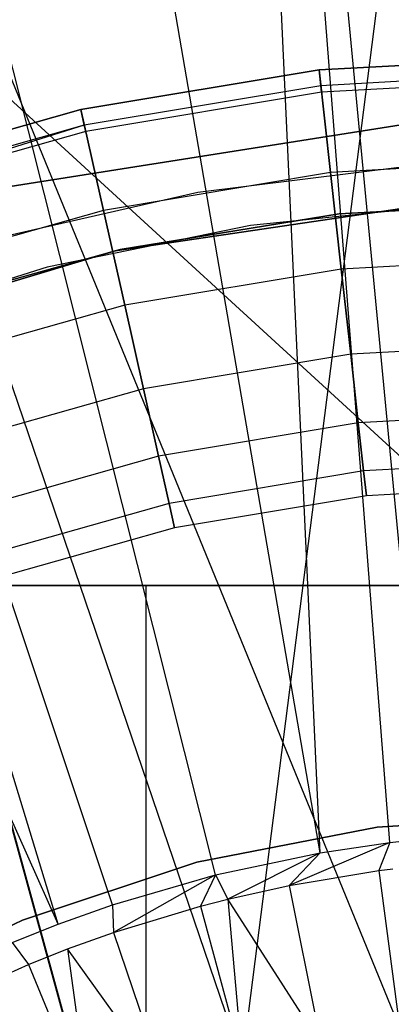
# Model space of a CAD drawing. Extents: x 0.1 to 20.1, y -10 to 10.
# Tile 60 of 127: x 9.968 to 10.0587, y 0.3038 to 0.5445. Entities that reach past the tile are written whole.
import ezdxf

# ---------------------------------------------------------------- set-up
doc = ezdxf.new("R2010")
doc.units = 0
doc.header["$LTSCALE"] = 2.54
doc.layers.get('0').update_dxf_attribs({"linetype": 'CONTINUOUS'})

# ---------------------------------------------------------------- blocks, each defined once
blk = doc.blocks.new('DROPS_COLOR_E_STL')
at = {"color": 0}
for p, q in [((9.98533, 0.27722, 26.49066), (9.81464, 0.9, 26.48211)), ((9.98533, 0.27722, 26.49066), (9.81464, 0.9, 26.48211)), ((10.02235, 0.28978, 26.49155), (9.81464, 0.9, 26.48211)), ((10.02235, 0.28978, 26.49155), (9.81464, 0.9, 26.48211)), ((10.02235, 0.28978, 18.49306), (9.81464, 0.9, 18.50249)), ((9.81464, 0.9, 18.50249), (10.06099, 0.29745, 18.49249)), ((9.81464, 0.9, 18.50249), (10.06099, 0.29745, 18.49249)), ((9.98518, 0.27716, 18.49395), (9.81464, 0.9, 18.50249)), ((10.02235, 0.28978, 18.49306), (9.81464, 0.9, 18.50249)), ((9.98518, 0.27716, 18.49395), (9.81464, 0.9, 18.50249)), ((10.02235, 0.28978, 26.49155), (10.1, 0.9, 26.4923)), ((10.02235, 0.28978, 26.49155), (10.1, 0.9, 26.4923)), ((10.01638, 0.88104, 14.69615), (10.06732, 0.34434, 15.46608)), ((10.04137, 0.34088, 15.46608), (10.01638, 0.88104, 14.69615)), ((10.04137, 0.34088, 15.46608), (10.01638, 0.88104, 14.69615)), ((10.05831, 0.34336, 15.46608), (10.01638, 0.88104, 14.69615)), ((10.05831, 0.34336, 15.46608), (10.01638, 0.88104, 14.69615)), ((10.01638, 0.88104, 14.69615), (10.06732, 0.34434, 15.46608)), ((10.04137, 0.34088, 15.46608), (9.94999, 0.87219, 14.69615)), ((10.04137, 0.34088, 15.46608), (9.94999, 0.87219, 14.69615)), ((10.01576, 0.33547, 15.46608), (9.88445, 0.85835, 14.69615)), ((10.01576, 0.33547, 15.46608), (9.88445, 0.85835, 14.69615)), ((9.99063, 0.32814, 15.46608), (9.82016, 0.83959, 14.69615)), ((9.97735, 0.32341, 15.46608), (9.82016, 0.83959, 14.69615)), ((9.97735, 0.32341, 15.46608), (9.82016, 0.83959, 14.69615)), ((9.99063, 0.32814, 15.46608), (9.82016, 0.83959, 14.69615)), ((9.97735, 0.32341, 15.46608), (9.75746, 0.81602, 14.69615)), ((9.97735, 0.32341, 15.46608), (9.75746, 0.81602, 14.69615)), ((9.65943, 0.8062, 29.58781), (10.0952, 0.4062, 29.56878)), ((9.65943, 0.8062, 29.58781), (10.0952, 0.4062, 29.56878)), ((10.04109, 0.53225, 164.4), (10.1, 0.5355, 164.4)), ((10.1, 0.5355, 164.3), (10.04109, 0.53225, 164.3)), ((10.04109, 0.53225, 164.511), (10.1, 0.5355, 164.511)), ((10.1, 0.5355, 164.3), (10.04109, 0.53225, 164.3)), ((10.04109, 0.53225, 164.511), (10.1, 0.5355, 164.511)), ((10.1, 0.5355, 164.411), (10.04109, 0.53225, 164.411)), ((10.1, 0.5355, 164.411), (10.04109, 0.53225, 164.411)), ((10.04109, 0.53225, 164.4), (10.1, 0.5355, 164.4)), ((9.9829, 0.52254, 164.4), (10.04109, 0.53225, 164.4)), ((10.04109, 0.53225, 164.3), (9.9829, 0.52254, 164.3)), ((9.9829, 0.52254, 164.511), (10.04109, 0.53225, 164.511)), ((10.04109, 0.53225, 164.3), (9.9829, 0.52254, 164.3)), ((9.9829, 0.52254, 164.511), (10.04109, 0.53225, 164.511)), ((10.04109, 0.53225, 164.411), (9.9829, 0.52254, 164.411)), ((10.04109, 0.53225, 164.411), (9.9829, 0.52254, 164.411)), ((9.9829, 0.52254, 164.4), (10.04109, 0.53225, 164.4)), ((10.04387, 0.50716, 164.30306), (10.04109, 0.53225, 164.3)), ((10.04387, 0.50716, 164.30306), (10.04109, 0.53225, 164.3)), ((10.04109, 0.53225, 164.511), (10.04387, 0.50716, 164.50793)), ((10.04109, 0.53225, 164.511), (10.04387, 0.50716, 164.50793)), ((10.04109, 0.53225, 164.411), (10.04152, 0.52838, 164.40939)), ((10.04109, 0.53225, 164.411), (10.04152, 0.52838, 164.40939)), ((10.04152, 0.52838, 164.40161), (10.04109, 0.53225, 164.4)), ((10.04152, 0.52838, 164.40161), (10.04109, 0.53225, 164.4)), ((10.1, 0.53161, 164.40939), (10.04152, 0.52838, 164.40939)), ((10.1, 0.53161, 164.40939), (10.04152, 0.52838, 164.40939)), ((10.1, 0.53161, 164.40161), (10.04152, 0.52838, 164.40161)), ((10.1, 0.53, 164.40551), (10.0417, 0.52678, 164.40551)), ((10.04152, 0.52838, 164.40939), (9.98375, 0.51874, 164.40939)), ((10.04152, 0.52838, 164.40939), (9.98375, 0.51874, 164.40939)), ((10.04152, 0.52838, 164.40161), (9.98375, 0.51874, 164.40161)), ((10.04152, 0.52838, 164.40161), (9.98375, 0.51874, 164.40161)), ((10.04152, 0.52838, 164.40939), (10.0417, 0.52678, 164.40551)), ((10.04152, 0.52838, 164.40939), (10.0417, 0.52678, 164.40551)), ((10.0417, 0.52678, 164.40551), (10.04152, 0.52838, 164.40161)), ((9.93777, 0.4993, 14.69615), (10.1, 0.525, 14.69615)), ((10.1, 0.525, 14.61615), (9.93777, 0.4993, 14.61615)), ((9.93777, 0.4993, 14.69615), (10.1, 0.525, 14.69615)), ((10.1, 0.525, 14.61615), (9.93777, 0.4993, 14.61615)), ((10.0417, 0.52678, 164.40551), (9.9841, 0.51717, 164.40551)), ((10.0417, 0.52678, 164.40551), (9.9841, 0.51717, 164.40551)), ((9.92612, 0.50649, 164.4), (9.9829, 0.52254, 164.4)), ((9.9829, 0.52254, 164.3), (9.92612, 0.50649, 164.3)), ((9.92612, 0.50649, 164.511), (9.9829, 0.52254, 164.511)), ((9.9829, 0.52254, 164.3), (9.92612, 0.50649, 164.3)), ((9.92612, 0.50649, 164.511), (9.9829, 0.52254, 164.511)), ((9.9829, 0.52254, 164.411), (9.92612, 0.50649, 164.411)), ((9.9829, 0.52254, 164.411), (9.92612, 0.50649, 164.411)), ((9.92612, 0.50649, 164.4), (9.9829, 0.52254, 164.4)), ((9.98842, 0.4979, 164.30306), (9.9829, 0.52254, 164.3)), ((9.98842, 0.4979, 164.30306), (9.9829, 0.52254, 164.3)), ((9.9829, 0.52254, 164.511), (9.98842, 0.4979, 164.50793)), ((9.9829, 0.52254, 164.511), (9.98842, 0.4979, 164.50793)), ((9.98375, 0.51874, 164.40939), (9.9829, 0.52254, 164.411)), ((9.98375, 0.51874, 164.40939), (9.9829, 0.52254, 164.411)), ((9.9829, 0.52254, 164.4), (9.98375, 0.51874, 164.40161)), ((9.9829, 0.52254, 164.4), (9.98375, 0.51874, 164.40161)), ((9.98375, 0.51874, 164.40939), (9.92739, 0.50281, 164.40939)), ((9.98375, 0.51874, 164.40939), (9.92739, 0.50281, 164.40939)), ((9.98375, 0.51874, 164.40161), (9.92739, 0.50281, 164.40161)), ((9.98375, 0.51874, 164.40161), (9.92739, 0.50281, 164.40161)), ((9.98375, 0.51874, 164.40161), (9.92791, 0.50128, 164.40551)), ((9.9841, 0.51717, 164.40551), (9.98375, 0.51874, 164.40939)), ((9.9841, 0.51717, 164.40551), (9.98375, 0.51874, 164.40939)), ((9.98375, 0.51874, 164.40161), (9.9841, 0.51717, 164.40551)), ((9.9841, 0.51717, 164.40551), (9.92791, 0.50128, 164.40551)), ((10.06189, 0.50857, 14.69615), (10.01144, 0.50225, 14.69615)), ((10.06189, 0.50857, 14.61615), (10.01144, 0.50225, 14.61615)), ((10.06189, 0.50857, 14.69615), (10.01144, 0.50225, 14.69615)), ((10.06189, 0.50857, 14.61615), (10.01144, 0.50225, 14.61615)), ((10.1, 0.51025, 164.30306), (10.04387, 0.50716, 164.30306)), ((10.1, 0.51025, 164.30306), (10.04387, 0.50716, 164.30306)), ((10.1, 0.51025, 164.50793), (10.04387, 0.50716, 164.50793)), ((10.1, 0.51025, 164.50793), (10.04387, 0.50716, 164.50793)), ((10.04387, 0.50716, 164.30306), (9.98842, 0.4979, 164.30306)), ((10.04387, 0.50716, 164.30306), (9.98842, 0.4979, 164.30306)), ((10.04387, 0.50716, 164.50793), (9.98842, 0.4979, 164.50793)), ((10.04387, 0.50716, 164.50793), (9.98842, 0.4979, 164.50793)), ((10.04648, 0.48352, 164.31208), (10.04387, 0.50716, 164.30306)), ((10.04648, 0.48352, 164.31208), (10.04387, 0.50716, 164.30306)), ((10.04387, 0.50716, 164.50793), (10.04648, 0.48352, 164.49891)), ((10.04387, 0.50716, 164.50793), (10.04648, 0.48352, 164.49891)), ((10.01144, 0.50225, 14.69615), (9.96187, 0.49094, 14.69615)), ((10.01144, 0.50225, 14.61615), (9.96187, 0.49094, 14.61615)), ((10.01144, 0.50225, 14.69615), (9.96187, 0.49094, 14.69615)), ((10.01144, 0.50225, 14.61615), (9.96187, 0.49094, 14.61615)), ((10.01144, 0.50225, 14.61615), (10.01144, 0.50225, 14.69615)), ((10.01144, 0.50225, 14.61615), (10.01144, 0.50225, 14.69615)), ((9.99128, 0.48804, 13.34871), (10.0635, 0.49867, 13.34871)), ((10.0635, 0.49867, 13.29872), (9.99128, 0.48804, 13.29872)), ((9.99128, 0.48804, 13.34871), (10.0635, 0.49867, 13.34871)), ((10.0635, 0.49867, 13.29872), (9.99128, 0.48804, 13.29872)), ((10.07467, 0.49936, 14.61615), (10.02429, 0.49423, 14.61615)), ((10.07467, 0.49936, 14.06615), (10.02429, 0.49423, 14.06615)), ((10.07467, 0.49936, 14.61615), (10.02429, 0.49423, 14.61615)), ((10.07467, 0.49936, 14.06615), (10.02429, 0.49423, 14.06615)), ((10.1, 0.5, 29.5168), (10.04594, 0.49707, 29.5168)), ((10.04594, 0.49707, 26.5168), (10.1, 0.5, 26.5168)), ((10.1, 0.5, 29.5168), (10.04594, 0.49707, 29.5168)), ((10.04594, 0.49707, 26.5168), (10.1, 0.5, 26.5168)), ((10.1, 0.5, 18.47915), (10.04594, 0.49707, 18.47915)), ((10.04594, 0.49707, 15.47915), (10.1, 0.5, 15.47915)), ((10.1, 0.5, 18.47915), (10.04594, 0.49707, 18.47915)), ((10.04594, 0.49707, 15.47915), (10.1, 0.5, 15.47915)), ((9.98842, 0.4979, 164.30306), (9.93432, 0.48261, 164.30306)), ((9.98842, 0.4979, 164.30306), (9.93432, 0.48261, 164.30306)), ((9.98842, 0.4979, 164.50793), (9.93432, 0.48261, 164.50793)), ((9.98842, 0.4979, 164.50793), (9.93432, 0.48261, 164.50793)), ((9.99362, 0.4747, 164.31208), (9.98842, 0.4979, 164.30306)), ((9.99362, 0.4747, 164.31208), (9.98842, 0.4979, 164.30306)), ((9.98842, 0.4979, 164.50793), (9.99362, 0.4747, 164.49891)), ((9.98842, 0.4979, 164.50793), (9.99362, 0.4747, 164.49891)), ((10.04594, 0.49707, 29.5168), (9.99251, 0.48831, 29.5168)), ((9.99251, 0.48831, 26.5168), (10.04594, 0.49707, 26.5168)), ((10.04594, 0.49707, 29.5168), (9.99251, 0.48831, 29.5168)), ((9.99251, 0.48831, 26.5168), (10.04594, 0.49707, 26.5168)), ((10.04594, 0.49707, 18.47915), (9.99251, 0.48831, 18.47915)), ((9.99251, 0.48831, 15.47915), (10.04594, 0.49707, 15.47915)), ((10.04594, 0.49707, 18.47915), (9.99251, 0.48831, 18.47915)), ((9.99251, 0.48831, 15.47915), (10.04594, 0.49707, 15.47915)), ((10.04594, 0.49707, 29.5168), (10.04594, 0.49707, 26.5168)), ((10.04594, 0.49707, 29.5168), (10.04594, 0.49707, 26.5168)), ((10.04594, 0.49707, 18.47915), (10.04594, 0.49707, 15.47915)), ((10.04594, 0.49707, 18.47915), (10.04594, 0.49707, 15.47915)), ((10.02429, 0.49423, 14.61615), (9.97467, 0.48404, 14.61615)), ((10.02429, 0.49423, 14.06615), (9.97467, 0.48404, 14.06615)), ((10.02429, 0.49423, 14.61615), (9.97467, 0.48404, 14.61615)), ((10.02429, 0.49423, 14.06615), (9.97467, 0.48404, 14.06615)), ((10.02429, 0.49423, 14.06615), (10.02429, 0.49423, 14.61615)), ((10.02429, 0.49423, 14.06615), (10.02429, 0.49423, 14.61615)), ((9.92138, 0.46701, 13.34871), (9.99128, 0.48804, 13.34871)), ((9.99128, 0.48804, 13.29872), (9.92138, 0.46701, 13.29872)), ((9.92138, 0.46701, 13.34871), (9.99128, 0.48804, 13.34871)), ((9.99128, 0.48804, 13.29872), (9.92138, 0.46701, 13.29872)), ((9.99251, 0.48831, 29.5168), (9.94035, 0.47383, 29.5168)), ((9.94035, 0.47383, 26.5168), (9.99251, 0.48831, 26.5168)), ((9.99251, 0.48831, 29.5168), (9.94035, 0.47383, 29.5168)), ((9.94035, 0.47383, 26.5168), (9.99251, 0.48831, 26.5168)), ((9.99251, 0.48831, 18.47915), (9.94035, 0.47383, 18.47915)), ((9.94035, 0.47383, 15.47915), (9.99251, 0.48831, 15.47915)), ((9.99251, 0.48831, 18.47915), (9.94035, 0.47383, 18.47915)), ((9.94035, 0.47383, 15.47915), (9.99251, 0.48831, 15.47915)), ((9.99128, 0.48804, 13.34871), (9.99128, 0.48804, 13.29872)), ((9.99128, 0.48804, 13.34871), (9.99128, 0.48804, 13.29872)), ((9.99251, 0.48831, 29.5168), (9.99251, 0.48831, 26.5168)), ((9.99251, 0.48831, 29.5168), (9.99251, 0.48831, 26.5168)), ((9.99251, 0.48831, 18.47915), (9.99251, 0.48831, 15.47915)), ((9.99251, 0.48831, 18.47915), (9.99251, 0.48831, 15.47915)), ((10.1, 0.48647, 164.31208), (10.04648, 0.48352, 164.31208)), ((10.1, 0.48647, 164.31208), (10.04648, 0.48352, 164.31208)), ((10.1, 0.48647, 164.49891), (10.04648, 0.48352, 164.49891)), ((10.1, 0.48647, 164.49891), (10.04648, 0.48352, 164.49891)), ((9.97467, 0.48404, 14.61615), (9.92635, 0.46888, 14.61615)), ((9.97467, 0.48404, 14.06615), (9.92635, 0.46888, 14.06615)), ((9.97467, 0.48404, 14.61615), (9.92635, 0.46888, 14.61615)), ((9.97467, 0.48404, 14.06615), (9.92635, 0.46888, 14.06615)), ((9.97467, 0.48404, 14.06615), (9.97467, 0.48404, 14.61615)), ((9.97467, 0.48404, 14.06615), (9.97467, 0.48404, 14.61615)), ((10.04648, 0.48352, 164.31208), (9.99362, 0.4747, 164.31208)), ((10.04648, 0.48352, 164.31208), (9.99362, 0.4747, 164.31208)), ((10.04648, 0.48352, 164.49891), (9.99362, 0.4747, 164.49891)), ((10.04648, 0.48352, 164.49891), (9.99362, 0.4747, 164.49891)), ((10.04879, 0.46272, 164.32654), (10.04648, 0.48352, 164.31208)), ((10.04879, 0.46272, 164.32654), (10.04648, 0.48352, 164.31208)), ((10.04648, 0.48352, 164.49891), (10.04879, 0.46272, 164.48447)), ((10.04648, 0.48352, 164.49891), (10.04879, 0.46272, 164.48447)), ((9.99362, 0.4747, 164.31208), (9.94204, 0.46011, 164.31208)), ((9.99362, 0.4747, 164.31208), (9.94204, 0.46011, 164.31208)), ((9.99362, 0.4747, 164.49891), (9.94204, 0.46011, 164.49891)), ((9.99362, 0.4747, 164.49891), (9.94204, 0.46011, 164.49891)), ((9.99819, 0.45427, 164.32654), (9.99362, 0.4747, 164.31208)), ((9.99819, 0.45427, 164.32654), (9.99362, 0.4747, 164.31208)), ((9.99362, 0.4747, 164.49891), (9.99819, 0.45427, 164.48447)), ((9.99362, 0.4747, 164.49891), (9.99819, 0.45427, 164.48447)), ((10.1, 0.46554, 164.32654), (10.04879, 0.46272, 164.32654)), ((10.1, 0.46554, 164.32654), (10.04879, 0.46272, 164.32654)), ((10.1, 0.46554, 164.48447), (10.04879, 0.46272, 164.48447)), ((10.1, 0.46554, 164.48447), (10.04879, 0.46272, 164.48447)), ((10.04879, 0.46272, 164.32654), (9.99819, 0.45427, 164.32654)), ((10.04879, 0.46272, 164.32654), (9.99819, 0.45427, 164.32654)), ((10.04879, 0.46272, 164.48447), (9.99819, 0.45427, 164.48447)), ((10.04879, 0.46272, 164.48447), (9.99819, 0.45427, 164.48447)), ((10.05064, 0.44595, 164.34557), (10.04879, 0.46272, 164.32654)), ((10.05064, 0.44595, 164.34557), (10.04879, 0.46272, 164.32654)), ((10.04879, 0.46272, 164.48447), (10.05064, 0.44595, 164.46543)), ((10.04879, 0.46272, 164.48447), (10.05064, 0.44595, 164.46543)), ((9.99819, 0.45427, 164.32654), (9.94884, 0.44032, 164.32654)), ((9.99819, 0.45427, 164.32654), (9.94884, 0.44032, 164.32654)), ((9.99819, 0.45427, 164.48447), (9.94884, 0.44032, 164.48447)), ((9.99819, 0.45427, 164.48447), (9.94884, 0.44032, 164.48447)), ((10.00188, 0.43782, 164.34557), (9.99819, 0.45427, 164.32654)), ((10.00188, 0.43782, 164.34557), (9.99819, 0.45427, 164.32654)), ((9.99819, 0.45427, 164.48447), (10.00188, 0.43782, 164.46543)), ((9.99819, 0.45427, 164.48447), (10.00188, 0.43782, 164.46543)), ((10.1, 0.44868, 164.34557), (10.05064, 0.44595, 164.34557)), ((10.1, 0.44868, 164.34557), (10.05064, 0.44595, 164.34557)), ((10.1, 0.44868, 164.46543), (10.05064, 0.44595, 164.46543)), ((10.1, 0.44868, 164.46543), (10.05064, 0.44595, 164.46543)), ((10.05064, 0.44595, 164.34557), (10.00188, 0.43782, 164.34557)), ((10.05064, 0.44595, 164.34557), (10.00188, 0.43782, 164.34557)), ((10.05064, 0.44595, 164.46543), (10.00188, 0.43782, 164.46543)), ((10.05064, 0.44595, 164.46543), (10.00188, 0.43782, 164.46543)), ((10.05194, 0.4342, 164.36809), (10.05064, 0.44595, 164.34557)), ((10.05194, 0.4342, 164.36809), (10.05064, 0.44595, 164.34557)), ((10.05064, 0.44595, 164.46543), (10.05194, 0.4342, 164.44291)), ((10.05064, 0.44595, 164.46543), (10.05194, 0.4342, 164.44291)), ((10.00188, 0.43782, 164.34557), (9.95432, 0.42436, 164.34557)), ((10.00188, 0.43782, 164.34557), (9.95432, 0.42436, 164.34557)), ((10.00188, 0.43782, 164.46543), (9.95432, 0.42436, 164.46543)), ((10.00188, 0.43782, 164.46543), (9.95432, 0.42436, 164.46543)), ((10.00447, 0.42628, 164.36809), (10.00188, 0.43782, 164.34557)), ((10.00447, 0.42628, 164.36809), (10.00188, 0.43782, 164.34557)), ((10.00188, 0.43782, 164.46543), (10.00447, 0.42628, 164.44291)), ((10.00188, 0.43782, 164.46543), (10.00447, 0.42628, 164.44291)), ((10.1, 0.43686, 164.36809), (10.05194, 0.4342, 164.36809)), ((10.1, 0.43686, 164.36809), (10.05194, 0.4342, 164.36809)), ((10.1, 0.43686, 164.44291), (10.05194, 0.4342, 164.44291)), ((10.1, 0.43686, 164.44291), (10.05194, 0.4342, 164.44291)), ((10.05194, 0.4342, 164.36809), (10.00447, 0.42628, 164.36809)), ((10.05194, 0.4342, 164.36809), (10.00447, 0.42628, 164.36809)), ((10.05194, 0.4342, 164.44291), (10.00447, 0.42628, 164.44291)), ((10.05194, 0.4342, 164.44291), (10.00447, 0.42628, 164.44291)), ((10.05261, 0.42815, 164.39279), (10.05194, 0.4342, 164.36809)), ((10.05261, 0.42815, 164.39279), (10.05194, 0.4342, 164.36809)), ((10.05194, 0.4342, 164.44291), (10.05261, 0.42815, 164.41821)), ((10.05194, 0.4342, 164.44291), (10.05261, 0.42815, 164.41821)), ((10.1, 0.43077, 164.39279), (10.05261, 0.42815, 164.39279)), ((10.1, 0.43077, 164.39279), (10.05261, 0.42815, 164.39279)), ((10.1, 0.43077, 164.41821), (10.05261, 0.42815, 164.41821)), ((10.1, 0.43077, 164.41821), (10.05261, 0.42815, 164.41821)), ((10.00447, 0.42628, 164.36809), (9.95815, 0.41319, 164.36809)), ((10.00447, 0.42628, 164.36809), (9.95815, 0.41319, 164.36809)), ((10.00447, 0.42628, 164.44291), (9.95815, 0.41319, 164.44291)), ((10.00447, 0.42628, 164.44291), (9.95815, 0.41319, 164.44291)), ((10.0058, 0.42034, 164.39279), (10.00447, 0.42628, 164.36809)), ((10.0058, 0.42034, 164.39279), (10.00447, 0.42628, 164.36809)), ((10.00447, 0.42628, 164.44291), (10.0058, 0.42034, 164.41821)), ((10.00447, 0.42628, 164.44291), (10.0058, 0.42034, 164.41821)), ((10.05261, 0.42815, 164.39279), (10.0058, 0.42034, 164.39279)), ((10.05261, 0.42815, 164.41821), (10.0058, 0.42034, 164.41821)), ((10.05261, 0.42815, 164.39279), (10.0058, 0.42034, 164.39279)), ((10.05261, 0.42815, 164.41821), (10.0058, 0.42034, 164.41821)), ((10.05261, 0.42815, 164.41821), (10.05261, 0.42815, 164.39279)), ((10.05261, 0.42815, 164.41821), (10.05261, 0.42815, 164.39279)), ((10.0058, 0.42034, 164.39279), (9.96013, 0.40743, 164.39279)), ((10.0058, 0.42034, 164.41821), (9.96013, 0.40743, 164.41821)), ((10.0058, 0.42034, 164.39279), (9.96013, 0.40743, 164.39279)), ((10.0058, 0.42034, 164.41821), (9.96013, 0.40743, 164.41821)), ((10.0058, 0.42034, 164.41821), (10.0058, 0.42034, 164.39279)), ((10.0058, 0.42034, 164.41821), (10.0058, 0.42034, 164.39279)), ((10.0952, 0.4062, 29.56878), (9.7702, 0.4062, 29.57935)), ((9.7702, 0.4062, 49.5582), (10.0952, 0.4062, 49.56878)), ((10.0952, 0.4062, 29.56878), (9.7702, 0.4062, 29.57935)), ((9.7702, 0.4062, 49.5582), (10.0952, 0.4062, 49.56878)), ((9.99889, 0.4062, 32.07708), (9.81991, 0.4062, 32.30122)), ((9.81991, 0.4062, 46.83633), (9.99889, 0.4062, 47.06048)), ((9.81991, 0.4062, 46.83633), (9.99889, 0.4062, 47.06048)), ((9.99889, 0.4062, 32.07708), (9.81991, 0.4062, 32.30122)), ((10.14857, 0.4062, 31.8324), (9.99889, 0.4062, 32.07708)), ((9.99889, 0.4062, 47.06048), (10.14857, 0.4062, 47.30516)), ((9.99889, 0.0062, 47.06048), (9.99889, 0.4062, 47.06048)), ((9.99889, 0.0062, 47.06048), (9.99889, 0.4062, 47.06048)), ((9.99889, 0.4062, 47.06048), (10.14857, 0.4062, 47.30516)), ((9.99889, 0.0062, 32.07708), (9.99889, 0.4062, 32.07708)), ((10.14857, 0.4062, 31.8324), (9.99889, 0.4062, 32.07708)), ((9.99889, 0.0062, 32.07708), (9.99889, 0.4062, 32.07708)), ((10.05524, 0.34713, 29.5168), (10.1, 0.35, 29.5168)), ((10.1, 0.35, 26.5168), (10.05524, 0.34713, 26.5168)), ((10.1, 0.35, 26.5168), (10.05524, 0.34713, 26.5168)), ((10.05524, 0.34713, 29.5168), (10.1, 0.35, 29.5168)), ((10.05524, 0.34713, 18.47915), (10.1, 0.35, 18.47915)), ((10.1, 0.35, 15.47915), (10.05524, 0.34713, 15.47915)), ((10.1, 0.35, 15.47915), (10.05524, 0.34713, 15.47915)), ((10.05524, 0.34713, 18.47915), (10.1, 0.35, 18.47915)), ((10.01122, 0.33855, 29.5168), (10.05524, 0.34713, 29.5168)), ((10.05524, 0.34713, 26.5168), (10.01122, 0.33855, 26.5168)), ((10.05524, 0.34713, 26.5168), (10.01122, 0.33855, 26.5168)), ((10.01122, 0.33855, 29.5168), (10.05524, 0.34713, 29.5168)), ((10.01122, 0.33855, 18.47915), (10.05524, 0.34713, 18.47915)), ((10.05524, 0.34713, 15.47915), (10.01122, 0.33855, 15.47915)), ((10.05524, 0.34713, 15.47915), (10.01122, 0.33855, 15.47915)), ((10.01122, 0.33855, 18.47915), (10.05524, 0.34713, 18.47915)), ((10.05524, 0.34713, 26.5168), (10.05524, 0.34713, 29.5168)), ((10.05524, 0.34713, 26.5168), (10.05524, 0.34713, 29.5168)), ((10.05524, 0.34713, 15.47915), (10.05524, 0.34713, 18.47915)), ((10.05524, 0.34713, 15.47915), (10.05524, 0.34713, 18.47915)), ((10.05831, 0.34336, 15.46608), (10.06732, 0.34434, 15.46608)), ((10.05831, 0.34336, 15.46608), (10.03379, 0.33287, 15.46723)), ((10.05831, 0.34336, 15.46608), (10.03379, 0.33287, 15.46723)), ((10.04137, 0.34088, 15.46608), (10.05831, 0.34336, 15.46608)), ((10.04137, 0.34088, 15.46608), (10.05831, 0.34336, 15.46608)), ((10.05831, 0.34336, 15.46608), (10.0557, 0.33649, 15.46723)), ((10.01576, 0.33547, 15.46608), (10.04137, 0.34088, 15.46608)), ((10.01576, 0.33547, 15.46608), (10.04137, 0.34088, 15.46608)), ((10.04137, 0.34088, 15.46608), (10.01878, 0.32953, 15.46723)), ((10.04137, 0.34088, 15.46608), (10.03379, 0.33287, 15.46723)), ((9.96866, 0.32442, 29.5168), (10.01122, 0.33855, 29.5168)), ((10.01122, 0.33855, 26.5168), (9.96866, 0.32442, 26.5168)), ((10.01122, 0.33855, 26.5168), (9.96866, 0.32442, 26.5168)), ((9.96866, 0.32442, 29.5168), (10.01122, 0.33855, 29.5168)), ((9.96866, 0.32442, 18.47915), (10.01122, 0.33855, 18.47915)), ((10.01122, 0.33855, 15.47915), (9.96866, 0.32442, 15.47915)), ((10.01122, 0.33855, 15.47915), (9.96866, 0.32442, 15.47915)), ((9.96866, 0.32442, 18.47915), (10.01122, 0.33855, 18.47915)), ((10.01122, 0.33855, 26.5168), (10.01122, 0.33855, 29.5168)), ((10.01122, 0.33855, 26.5168), (10.01122, 0.33855, 29.5168)), ((10.01122, 0.33855, 15.47915), (10.01122, 0.33855, 18.47915)), ((10.01122, 0.33855, 15.47915), (10.01122, 0.33855, 18.47915)), ((9.99063, 0.32814, 15.46608), (10.01576, 0.33547, 15.46608)), ((9.99063, 0.32814, 15.46608), (10.01576, 0.33547, 15.46608)), ((10.01576, 0.33547, 15.46608), (9.99091, 0.32138, 15.46723)), ((10.01576, 0.33547, 15.46608), (9.99091, 0.32138, 15.46723)), ((10.01576, 0.33547, 15.46608), (10.01216, 0.32783, 15.46723)), ((10.01576, 0.33547, 15.46608), (10.01878, 0.32953, 15.46723)), ((10.03379, 0.33287, 15.46723), (10.0557, 0.33649, 15.46723)), ((10.03379, 0.33287, 15.46723), (10.0557, 0.33649, 15.46723)), ((10.0557, 0.33649, 15.46723), (10.05909, 0.33692, 15.46723)), ((10.0557, 0.33649, 15.46723), (10.06084, 0.29743, 15.43964)), ((10.0557, 0.33649, 15.46723), (10.06084, 0.29743, 15.43964)), ((10.01878, 0.32953, 15.46723), (10.03379, 0.33287, 15.46723)), ((10.03379, 0.33287, 15.46723), (10.04147, 0.29424, 15.43964)), ((10.03379, 0.33287, 15.46723), (10.04147, 0.29424, 15.43964)), ((9.97735, 0.32341, 15.46608), (9.99063, 0.32814, 15.46608)), ((9.99063, 0.32814, 15.46608), (9.99091, 0.32138, 15.46723)), ((9.99091, 0.32138, 15.46723), (10.01216, 0.32783, 15.46723)), ((9.99091, 0.32138, 15.46723), (10.01216, 0.32783, 15.46723)), ((10.01216, 0.32783, 15.46723), (10.01878, 0.32953, 15.46723)), ((10.01216, 0.32783, 15.46723), (10.02235, 0.28978, 15.43964)), ((10.01216, 0.32783, 15.46723), (10.02235, 0.28978, 15.43964)), ((10.04147, 0.29424, 15.43964), (10.01878, 0.32953, 15.46723)), ((10.01878, 0.32953, 15.46723), (10.02235, 0.28978, 15.43964)), ((10.01878, 0.32953, 15.46723), (10.02235, 0.28978, 15.43964)), ((10.04147, 0.29424, 15.43964), (10.01878, 0.32953, 15.46723)), ((9.92825, 0.30496, 29.5168), (9.96866, 0.32442, 29.5168)), ((9.96866, 0.32442, 26.5168), (9.92825, 0.30496, 26.5168)), ((9.96866, 0.32442, 26.5168), (9.92825, 0.30496, 26.5168)), ((9.92825, 0.30496, 29.5168), (9.96866, 0.32442, 29.5168)), ((9.92825, 0.30496, 18.47915), (9.96866, 0.32442, 18.47915)), ((9.96866, 0.32442, 15.47915), (9.92825, 0.30496, 15.47915)), ((9.96866, 0.32442, 15.47915), (9.92825, 0.30496, 15.47915)), ((9.92825, 0.30496, 18.47915), (9.96866, 0.32442, 18.47915)), ((9.96612, 0.31893, 15.46608), (9.97735, 0.32341, 15.46608)), ((9.96866, 0.32442, 26.5168), (9.96866, 0.32442, 29.5168)), ((9.96866, 0.32442, 26.5168), (9.96866, 0.32442, 29.5168)), ((9.96866, 0.32442, 15.47915), (9.96866, 0.32442, 18.47915)), ((9.96866, 0.32442, 15.47915), (9.96866, 0.32442, 18.47915)), ((9.97965, 0.31734, 15.46723), (9.99091, 0.32138, 15.46723)), ((9.99091, 0.32138, 15.46723), (10.00357, 0.28408, 15.43964)), ((9.99091, 0.32138, 15.46723), (10.00357, 0.28408, 15.43964)), ((9.96612, 0.31893, 15.46608), (9.97012, 0.31356, 15.46723)), ((9.97012, 0.31356, 15.46723), (9.97965, 0.31734, 15.46723)), ((10.00357, 0.28408, 15.43964), (9.97965, 0.31734, 15.46723)), ((9.97965, 0.31734, 15.46723), (9.98519, 0.27716, 15.43964)), ((9.97965, 0.31734, 15.46723), (9.98519, 0.27716, 15.43964)), ((10.00357, 0.28408, 15.43964), (9.97965, 0.31734, 15.46723)), ((9.94989, 0.30439, 15.46723), (9.97012, 0.31356, 15.46723)), ((9.94989, 0.30439, 15.46723), (9.97012, 0.31356, 15.46723)), ((9.97012, 0.31356, 15.46723), (9.98519, 0.27716, 15.43964)), ((9.97012, 0.31356, 15.46723), (9.98519, 0.27716, 15.43964))]:
    blk.add_line(p, q, dxfattribs=at)

msp = doc.modelspace()

# ---------------------------------------------------------------- block references
at = {"color": 0}
msp.add_blockref('DROPS_COLOR_E_STL', (0, 0), dxfattribs=at)

doc.saveas('drawing.dxf')
